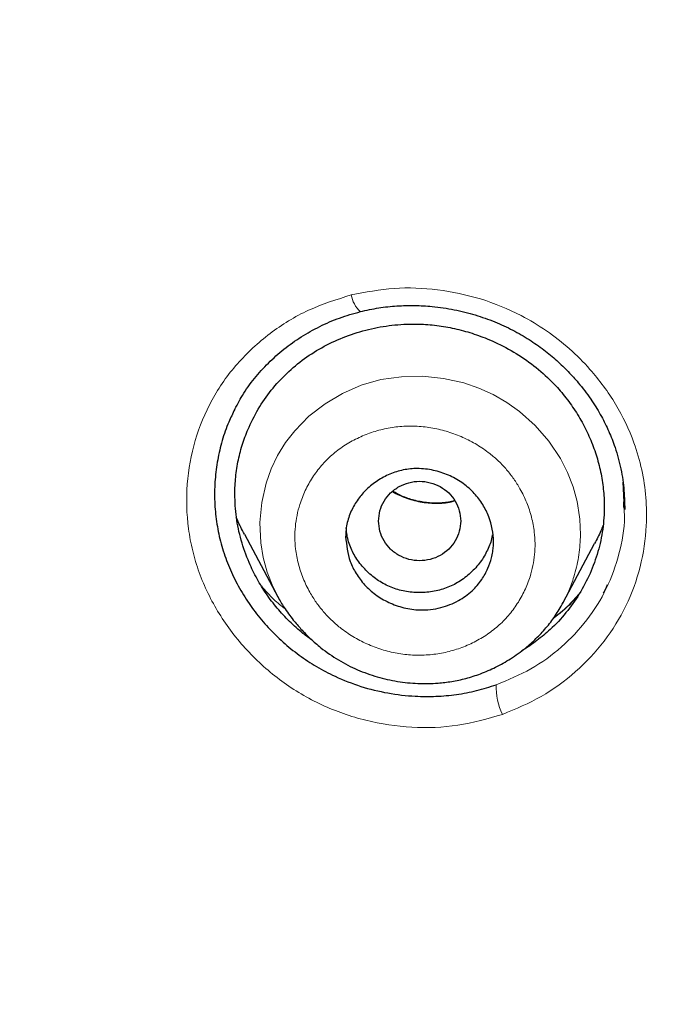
# Model space of a CAD drawing. Header units: millimetres. Extents: x 8 to 830, y 12 to 2106.
# Tile 163 of 256: x 431 to 439, y 1788 to 1800. Entities that reach past the tile are written whole.
import ezdxf

# ---------------------------------------------------------------- set-up
doc = ezdxf.new("R2010")
doc.units = ezdxf.units.MM

msp = doc.modelspace()

# ---------------------------------------------------------------- linework, layer by layer
at = {"color": 8, "linetype": 'Continuous', "lineweight": 0}
for p, q in [((438.416, 1794.403), (438.405, 1794.642)), ((438.416, 1794.403), (438.405, 1794.642)), ((434.215, 1793.234), (434.209, 1793.246))]:
    msp.add_line(p, q, dxfattribs=at)
at = {"color": 7, "linetype": 'Continuous', "lineweight": 30}
for p, q in [((438.419, 1794.336), (438.416, 1794.403)), ((438.419, 1794.336), (438.416, 1794.403)), ((438.427, 1794.335), (438.427, 1794.345)), ((438.427, 1794.335), (438.427, 1794.345)), ((433.8, 1794.008), (434.207, 1793.245)), ((437.68, 1793.177), (438.062, 1793.895)), ((434.209, 1793.246), (434.206, 1793.253)), ((434.132, 1793.193), (434.132, 1793.193)), ((434.132, 1793.193), (434.132, 1793.193)), ((437.679, 1793.178), (437.676, 1793.171)), ((437.76, 1793.113), (437.76, 1793.113)), ((437.76, 1793.113), (437.76, 1793.113))]:
    msp.add_line(p, q, dxfattribs=at)
at = {"color": 8, "linetype": 'Continuous', "lineweight": 0, "flags": 128}
msp.add_lwpolyline([(434.206, 1793.253), (434.145, 1793.372), (434.078, 1793.545), (434.029, 1793.723), (434, 1793.905), (433.989, 1794.15), (434.011, 1794.393), (434.065, 1794.63), (434.126, 1794.802), (434.205, 1794.967), (434.301, 1795.123), (434.414, 1795.267), (434.586, 1795.442), (434.781, 1795.594), (434.994, 1795.721), (435.222, 1795.82), (435.462, 1795.888), (435.711, 1795.924), (435.966, 1795.929), (436.221, 1795.903), (436.472, 1795.847), (436.654, 1795.785), (436.828, 1795.706), (436.993, 1795.611), (437.149, 1795.5), (437.339, 1795.33), (437.505, 1795.138), (437.645, 1794.927), (437.732, 1794.759), (437.8, 1794.584), (437.849, 1794.404), (437.878, 1794.22), (437.878, 1794.22)], dxfattribs=at)
at = {"color": 8, "linetype": 'Continuous', "lineweight": 0}
for centre, radius, start, end in [((435.443, 1796.972), 0.346, 188.8304, 227.8264), ((437.574, 1792.139), 0.71, 176.9409, 206.9853)]:
    msp.add_arc(centre, radius, start, end, dxfattribs=at)
at = {"color": 7, "linetype": 'Continuous', "lineweight": 30}
for points, knots in [([(510.735, 1777.283), (511.196, 1778.511), (512.114, 1780.956), (513.098, 1784.726), (513.872, 1788.507), (514.456, 1792.3), (514.943, 1796.485), (515.298, 1801.065), (515.507, 1806.03), (515.602, 1811.577), (515.593, 1817.706), (515.581, 1824.436), (515.477, 1831.185), (515.158, 1837.963), (514.614, 1843.619), (513.944, 1848.142), (513.279, 1851.54), (512.399, 1854.924), (511.244, 1858.268), (509.826, 1861.345), (508.149, 1864.109), (506.256, 1866.524), (504.046, 1868.669), (501.607, 1870.523), (499.025, 1872.121), (495.903, 1873.724), (492.217, 1875.246), (487.967, 1876.614), (483.651, 1877.697), (479.286, 1878.524), (474.885, 1879.093), (470.474, 1879.417), (466.081, 1879.544), (461.71, 1879.555), (457.339, 1879.543), (452.947, 1879.415), (448.536, 1879.093), (444.134, 1878.525), (439.769, 1877.697), (435.453, 1876.616), (431.203, 1875.245), (427.517, 1873.725), (424.396, 1872.122), (421.813, 1870.525), (419.375, 1868.669), (417.164, 1866.525), (415.271, 1864.109), (413.594, 1861.345), (412.176, 1858.269), (411.021, 1854.924), (410.141, 1851.54), (409.476, 1848.142), (408.806, 1843.619), (408.262, 1837.963), (407.943, 1831.185), (407.839, 1824.437), (407.828, 1817.706), (407.817, 1811.126), (407.941, 1804.673), (408.288, 1798.348), (408.866, 1792.889), (409.585, 1788.305), (410.354, 1784.591), (411.329, 1780.89), (412.232, 1778.489), (412.686, 1777.283)], [0, 0, 0, 0, 0.01422, 0.028301, 0.042283, 0.056188, 0.070046, 0.088148, 0.106186, 0.124159, 0.148558, 0.172923, 0.197399, 0.221993, 0.24671, 0.259145, 0.27167, 0.284302, 0.297067, 0.309991, 0.320883, 0.3319, 0.342924, 0.353811, 0.364567, 0.375221, 0.391058, 0.40678, 0.422432, 0.438055, 0.453668, 0.469227, 0.484683, 0.500001, 0.515318, 0.530774, 0.546334, 0.561944, 0.577571, 0.59322, 0.608942, 0.624779, 0.635434, 0.646191, 0.657076, 0.668103, 0.679114, 0.690014, 0.702933, 0.7157, 0.728331, 0.740856, 0.753291, 0.778008, 0.802602, 0.827078, 0.851444, 0.875842, 0.898728, 0.921719, 0.944802, 0.958463, 0.9722, 0.986034, 1, 1, 1, 1]), ([(510.735, 1777.283), (511.196, 1778.511), (512.114, 1780.956), (513.098, 1784.726), (513.872, 1788.507), (514.456, 1792.3), (514.943, 1796.485), (515.298, 1801.065), (515.507, 1806.03), (515.602, 1811.577), (515.593, 1817.706), (515.581, 1824.436), (515.477, 1831.185), (515.158, 1837.963), (514.614, 1843.619), (513.944, 1848.142), (513.279, 1851.54), (512.399, 1854.924), (511.244, 1858.268), (509.826, 1861.345), (508.149, 1864.109), (506.256, 1866.524), (504.046, 1868.669), (501.607, 1870.523), (499.025, 1872.121), (495.903, 1873.724), (492.217, 1875.246), (487.967, 1876.614), (483.651, 1877.697), (479.286, 1878.524), (474.885, 1879.093), (470.474, 1879.417), (466.081, 1879.544), (461.71, 1879.555), (457.339, 1879.543), (452.947, 1879.415), (448.536, 1879.093), (444.134, 1878.525), (439.769, 1877.697), (435.453, 1876.616), (431.203, 1875.245), (427.517, 1873.725), (424.396, 1872.122), (421.813, 1870.525), (419.375, 1868.669), (417.164, 1866.525), (415.271, 1864.109), (413.594, 1861.345), (412.176, 1858.269), (411.021, 1854.924), (410.141, 1851.54), (409.476, 1848.142), (408.806, 1843.619), (408.262, 1837.963), (407.943, 1831.185), (407.839, 1824.437), (407.828, 1817.706), (407.817, 1811.126), (407.941, 1804.673), (408.288, 1798.348), (408.866, 1792.889), (409.585, 1788.305), (410.354, 1784.591), (411.329, 1780.89), (412.232, 1778.489), (412.686, 1777.283)], [0, 0, 0, 0, 0.01422, 0.028301, 0.042283, 0.056188, 0.070046, 0.088148, 0.106186, 0.124159, 0.148558, 0.172923, 0.197399, 0.221993, 0.24671, 0.259145, 0.27167, 0.284302, 0.297067, 0.309991, 0.320883, 0.3319, 0.342924, 0.353811, 0.364567, 0.375221, 0.391058, 0.40678, 0.422432, 0.438055, 0.453668, 0.469227, 0.484683, 0.500001, 0.515318, 0.530774, 0.546334, 0.561944, 0.577571, 0.59322, 0.608942, 0.624779, 0.635434, 0.646191, 0.657076, 0.668103, 0.679114, 0.690014, 0.702933, 0.7157, 0.728331, 0.740856, 0.753291, 0.778008, 0.802602, 0.827078, 0.851444, 0.875842, 0.898728, 0.921719, 0.944802, 0.958463, 0.9722, 0.986034, 1, 1, 1, 1]), ([(509.342, 1777.405), (509.718, 1778.392), (510.47, 1780.366), (511.332, 1783.407), (512.046, 1786.476), (512.617, 1789.571), (513.077, 1792.68), (513.51, 1796.392), (513.859, 1800.711), (514.082, 1805.632), (514.182, 1810.777), (514.188, 1816.142), (514.173, 1821.731), (514.115, 1827.323), (513.942, 1832.92), (513.588, 1838.517), (513.084, 1843.169), (512.519, 1846.875), (511.991, 1849.641), (511.334, 1852.386), (510.519, 1855.094), (509.512, 1857.746), (508.383, 1860.098), (507.165, 1862.141), (505.916, 1863.888), (504.502, 1865.514), (502.758, 1867.162), (500.656, 1868.771), (498.205, 1870.302), (495.467, 1871.725), (492.454, 1873.021), (489.178, 1874.177), (485.839, 1875.143), (482.453, 1875.939), (478.747, 1876.63), (474.722, 1877.159), (470.387, 1877.487), (466.047, 1877.618), (461.711, 1877.632), (457.374, 1877.617), (453.033, 1877.484), (448.697, 1877.159), (444.672, 1876.63), (440.967, 1875.94), (437.582, 1875.144), (434.243, 1874.177), (430.966, 1873.02), (427.952, 1871.725), (425.215, 1870.302), (422.765, 1868.771), (420.664, 1867.161), (418.919, 1865.515), (417.506, 1863.888), (416.255, 1862.141), (415.039, 1860.097), (413.909, 1857.746), (412.902, 1855.094), (412.087, 1852.386), (411.43, 1849.642), (410.902, 1846.875), (410.337, 1843.17), (409.833, 1838.517), (409.479, 1832.921), (409.306, 1827.324), (409.248, 1821.731), (409.233, 1816.142), (409.239, 1810.852), (409.333, 1805.856), (409.537, 1801.159), (409.896, 1796.466), (410.376, 1792.367), (410.925, 1788.863), (411.488, 1785.949), (412.182, 1783.059), (413.011, 1780.196), (413.722, 1778.336), (414.078, 1777.405)], [0, 0, 0, 0, 0.011709, 0.0234, 0.035079, 0.046745, 0.058401, 0.070053, 0.08835, 0.106637, 0.124908, 0.145647, 0.166375, 0.187119, 0.207887, 0.228673, 0.249479, 0.259892, 0.270315, 0.28075, 0.291198, 0.301658, 0.31213, 0.319994, 0.327864, 0.335737, 0.343609, 0.354092, 0.364563, 0.37502, 0.38755, 0.400066, 0.41258, 0.425091, 0.437599, 0.45323, 0.468841, 0.484431, 0.499999, 0.515569, 0.531166, 0.546782, 0.562408, 0.574915, 0.587424, 0.599934, 0.612454, 0.624987, 0.635443, 0.645912, 0.656393, 0.664263, 0.672136, 0.680006, 0.687871, 0.698343, 0.708803, 0.71925, 0.729685, 0.740108, 0.750521, 0.771326, 0.792113, 0.81288, 0.833624, 0.854353, 0.875091, 0.892532, 0.909986, 0.927451, 0.944927, 0.955919, 0.966921, 0.977933, 0.988958, 1, 1, 1, 1]), ([(509.342, 1777.405), (509.718, 1778.392), (510.47, 1780.366), (511.332, 1783.407), (512.046, 1786.476), (512.617, 1789.571), (513.077, 1792.68), (513.51, 1796.392), (513.859, 1800.711), (514.082, 1805.632), (514.182, 1810.777), (514.188, 1816.142), (514.173, 1821.731), (514.115, 1827.323), (513.942, 1832.92), (513.588, 1838.517), (513.084, 1843.169), (512.519, 1846.875), (511.991, 1849.641), (511.334, 1852.386), (510.519, 1855.094), (509.512, 1857.746), (508.383, 1860.098), (507.165, 1862.141), (505.916, 1863.888), (504.502, 1865.514), (502.758, 1867.162), (500.656, 1868.771), (498.205, 1870.302), (495.467, 1871.725), (492.454, 1873.021), (489.178, 1874.177), (485.839, 1875.143), (482.453, 1875.939), (478.747, 1876.63), (474.722, 1877.159), (470.387, 1877.487), (466.047, 1877.618), (461.711, 1877.632), (457.374, 1877.617), (453.033, 1877.484), (448.697, 1877.159), (444.672, 1876.63), (440.967, 1875.94), (437.582, 1875.144), (434.243, 1874.177), (430.966, 1873.02), (427.952, 1871.725), (425.215, 1870.302), (422.765, 1868.771), (420.664, 1867.161), (418.919, 1865.515), (417.506, 1863.888), (416.255, 1862.141), (415.039, 1860.097), (413.909, 1857.746), (412.902, 1855.094), (412.087, 1852.386), (411.43, 1849.642), (410.902, 1846.875), (410.337, 1843.17), (409.833, 1838.517), (409.479, 1832.921), (409.306, 1827.324), (409.248, 1821.731), (409.233, 1816.142), (409.239, 1810.852), (409.333, 1805.856), (409.537, 1801.159), (409.896, 1796.466), (410.376, 1792.367), (410.925, 1788.863), (411.488, 1785.949), (412.182, 1783.059), (413.011, 1780.196), (413.722, 1778.336), (414.078, 1777.405)], [0, 0, 0, 0, 0.011709, 0.0234, 0.035079, 0.046745, 0.058401, 0.070053, 0.08835, 0.106637, 0.124908, 0.145647, 0.166375, 0.187119, 0.207887, 0.228673, 0.249479, 0.259892, 0.270315, 0.28075, 0.291198, 0.301658, 0.31213, 0.319994, 0.327864, 0.335737, 0.343609, 0.354092, 0.364563, 0.37502, 0.38755, 0.400066, 0.41258, 0.425091, 0.437599, 0.45323, 0.468841, 0.484431, 0.499999, 0.515569, 0.531166, 0.546782, 0.562408, 0.574915, 0.587424, 0.599934, 0.612454, 0.624987, 0.635443, 0.645912, 0.656393, 0.664263, 0.672136, 0.680006, 0.687871, 0.698343, 0.708803, 0.71925, 0.729685, 0.740108, 0.750521, 0.771326, 0.792113, 0.81288, 0.833624, 0.854353, 0.875091, 0.892532, 0.909986, 0.927451, 0.944927, 0.955919, 0.966921, 0.977933, 0.988958, 1, 1, 1, 1]), ([(461.71, 1876.725), (459.784, 1876.719), (455.935, 1876.707), (450.167, 1876.421), (444.906, 1875.774), (440.169, 1874.856), (435.962, 1873.771), (431.845, 1872.41), (428.301, 1870.9), (425.325, 1869.325), (422.897, 1867.771), (420.637, 1865.993), (418.61, 1863.96), (416.866, 1861.693), (415.304, 1859.086), (413.966, 1856.162), (412.868, 1852.965), (412.03, 1849.723), (411.394, 1846.461), (410.755, 1842.089), (410.234, 1836.589), (409.939, 1829.959), (409.858, 1823.313), (409.862, 1816.661), (409.876, 1810.844), (409.989, 1805.861), (410.175, 1801.713), (410.481, 1797.567), (410.938, 1793.43), (411.563, 1789.313), (412.42, 1785.241), (413.517, 1781.214), (414.571, 1778.631), (415.1, 1777.336)], [0, 0, 0, 0, 0.041855, 0.08362, 0.125415, 0.156959, 0.188537, 0.219976, 0.251431, 0.272568, 0.293656, 0.314639, 0.33578, 0.356911, 0.377922, 0.403277, 0.42848, 0.45338, 0.478142, 0.502858, 0.552306, 0.601886, 0.651609, 0.701376, 0.751127, 0.782208, 0.813287, 0.844384, 0.875537, 0.906709, 0.937788, 0.968814, 1, 1, 1, 1]), ([(461.71, 1876.622), (459.773, 1876.616), (455.903, 1876.604), (450.104, 1876.313), (444.815, 1875.656), (440.054, 1874.726), (435.827, 1873.625), (431.692, 1872.245), (428.137, 1870.71), (425.155, 1869.108), (422.728, 1867.526), (420.475, 1865.714), (418.469, 1863.641), (416.75, 1861.337), (415.217, 1858.695), (413.911, 1855.743), (412.846, 1852.527), (412.036, 1849.278), (411.423, 1846.017), (410.808, 1841.657), (410.309, 1836.18), (410.03, 1829.586), (409.958, 1822.982), (409.961, 1816.372), (409.978, 1810.591), (410.096, 1805.639), (410.286, 1801.52), (410.596, 1797.409), (411.054, 1793.307), (411.681, 1789.219), (412.539, 1785.169), (413.635, 1781.17), (414.685, 1778.609), (415.209, 1777.329)], [0, 0, 0, 0, 0.042133, 0.084172, 0.12624, 0.157991, 0.189772, 0.221412, 0.253078, 0.274358, 0.295572, 0.316692, 0.337987, 0.359238, 0.380387, 0.405921, 0.431187, 0.456106, 0.480854, 0.505526, 0.554819, 0.604169, 0.653612, 0.70311, 0.752631, 0.783561, 0.81446, 0.845339, 0.876228, 0.907207, 0.938215, 0.96912, 1, 1, 1, 1]), ([(433.673, 1795.506), (433.706, 1795.57), (433.777, 1795.709), (433.919, 1795.904), (434.088, 1796.092), (434.279, 1796.262), (434.489, 1796.411), (434.715, 1796.538), (434.956, 1796.643), (435.126, 1796.691), (435.211, 1796.715)], [0, 0, 0, 0, 0.108427, 0.235099, 0.361825, 0.488764, 0.615999, 0.743575, 0.871542, 1, 1, 1, 1]), ([(433.673, 1795.506), (433.706, 1795.57), (433.777, 1795.709), (433.919, 1795.904), (434.088, 1796.092), (434.279, 1796.262), (434.489, 1796.411), (434.715, 1796.538), (434.956, 1796.643), (435.126, 1796.691), (435.211, 1796.715)], [0, 0, 0, 0, 0.108427, 0.235099, 0.361825, 0.488764, 0.615999, 0.743575, 0.871542, 1, 1, 1, 1]), ([(435.211, 1796.715), (435.285, 1796.732), (435.431, 1796.764), (435.654, 1796.787), (435.871, 1796.793), (436.105, 1796.779), (436.351, 1796.743), (436.607, 1796.679), (436.845, 1796.595), (437.064, 1796.494), (437.264, 1796.379), (437.442, 1796.254), (437.601, 1796.123), (437.74, 1795.989), (437.88, 1795.835), (438.012, 1795.661), (438.131, 1795.469), (438.227, 1795.282), (438.311, 1795.072), (438.379, 1794.834), (438.422, 1794.571), (438.426, 1794.396), (438.428, 1794.308)], [0, 0, 0, 0, 0.049562, 0.097637, 0.144286, 0.189546, 0.247767, 0.303621, 0.357164, 0.408457, 0.457335, 0.503647, 0.54746, 0.588807, 0.627707, 0.681475, 0.729787, 0.774472, 0.819248, 0.879176, 0.939402, 1, 1, 1, 1]), ([(435.211, 1796.715), (435.285, 1796.732), (435.431, 1796.764), (435.654, 1796.787), (435.871, 1796.793), (436.105, 1796.779), (436.351, 1796.743), (436.607, 1796.679), (436.845, 1796.595), (437.064, 1796.494), (437.264, 1796.379), (437.442, 1796.254), (437.601, 1796.123), (437.74, 1795.989), (437.88, 1795.835), (438.012, 1795.661), (438.131, 1795.469), (438.227, 1795.282), (438.311, 1795.072), (438.379, 1794.834), (438.422, 1794.571), (438.426, 1794.396), (438.428, 1794.308)], [0, 0, 0, 0, 0.049562, 0.097637, 0.144286, 0.189546, 0.247767, 0.303621, 0.357164, 0.408457, 0.457335, 0.503647, 0.54746, 0.588807, 0.627707, 0.681475, 0.729787, 0.774472, 0.819248, 0.879176, 0.939402, 1, 1, 1, 1]), ([(433.683, 1794.495), (433.685, 1794.564), (433.69, 1794.705), (433.724, 1794.913), (433.778, 1795.116), (433.862, 1795.334), (433.981, 1795.562), (434.144, 1795.79), (434.337, 1795.993), (434.557, 1796.169), (434.801, 1796.316), (435.066, 1796.431), (435.344, 1796.513), (435.631, 1796.559), (435.899, 1796.568), (436.141, 1796.55), (436.358, 1796.512), (436.573, 1796.454), (436.804, 1796.368), (437.049, 1796.247), (437.295, 1796.085), (437.5, 1795.91), (437.665, 1795.731), (437.797, 1795.557), (437.912, 1795.371), (438.007, 1795.177), (438.083, 1794.975), (438.138, 1794.768), (438.171, 1794.558), (438.184, 1794.324), (438.166, 1794.067), (438.108, 1793.793), (438.011, 1793.529), (437.881, 1793.279), (437.718, 1793.05), (437.542, 1792.862), (437.361, 1792.713), (437.242, 1792.628), (437.176, 1792.592), (437.172, 1792.59)], [0, 0, 0, 0, 0.0236292, 0.0475781, 0.0713452, 0.0951031, 0.1271567, 0.1586806, 0.1902195, 0.221814, 0.2533482, 0.2853453, 0.3173174, 0.3488425, 0.3804435, 0.4041133, 0.4277064, 0.4514531, 0.4755803, 0.5072407, 0.5390714, 0.570645, 0.5942604, 0.6182001, 0.6420093, 0.6657534, 0.6895949, 0.7134039, 0.737256, 0.7608945, 0.7924896, 0.8240201, 0.8560362, 0.8879943, 0.9195208, 0.9511627, 0.9748141, 0.9984015, 1, 1, 1, 1]), ([(433.683, 1794.495), (433.685, 1794.564), (433.69, 1794.705), (433.724, 1794.913), (433.778, 1795.116), (433.862, 1795.334), (433.981, 1795.562), (434.144, 1795.79), (434.337, 1795.993), (434.557, 1796.169), (434.801, 1796.316), (435.066, 1796.431), (435.344, 1796.513), (435.631, 1796.559), (435.899, 1796.568), (436.141, 1796.55), (436.358, 1796.512), (436.573, 1796.454), (436.804, 1796.368), (437.049, 1796.247), (437.295, 1796.085), (437.5, 1795.91), (437.665, 1795.731), (437.797, 1795.557), (437.912, 1795.371), (438.007, 1795.177), (438.083, 1794.975), (438.138, 1794.768), (438.171, 1794.558), (438.184, 1794.324), (438.166, 1794.067), (438.108, 1793.793), (438.011, 1793.529), (437.881, 1793.279), (437.718, 1793.05), (437.542, 1792.862), (437.361, 1792.713), (437.242, 1792.628), (437.176, 1792.592), (437.172, 1792.59)], [0, 0, 0, 0, 0.0236292, 0.0475781, 0.0713452, 0.0951031, 0.1271567, 0.1586806, 0.1902195, 0.221814, 0.2533482, 0.2853453, 0.3173174, 0.3488425, 0.3804435, 0.4041133, 0.4277064, 0.4514531, 0.4755803, 0.5072407, 0.5390714, 0.570645, 0.5942604, 0.6182001, 0.6420093, 0.6657534, 0.6895949, 0.7134039, 0.737256, 0.7608945, 0.7924896, 0.8240201, 0.8560362, 0.8879943, 0.9195208, 0.9511627, 0.9748141, 0.9984015, 1, 1, 1, 1]), ([(433.683, 1795.526), (433.658, 1795.475), (433.596, 1795.353), (433.527, 1795.147), (433.471, 1794.913), (433.44, 1794.674), (433.434, 1794.433), (433.453, 1794.191), (433.498, 1793.951), (433.568, 1793.715), (433.665, 1793.487), (433.785, 1793.269), (433.926, 1793.063), (434.088, 1792.871), (434.268, 1792.694), (434.464, 1792.535), (434.676, 1792.395), (434.926, 1792.264), (435.216, 1792.151), (435.545, 1792.07), (435.852, 1792.035), (436.132, 1792.033), (436.381, 1792.056), (436.628, 1792.101), (436.786, 1792.152), (436.865, 1792.177)], [0, 0, 0, 0, 0.030024, 0.072168, 0.114308, 0.156438, 0.198551, 0.240652, 0.282765, 0.324952, 0.367166, 0.40933, 0.451479, 0.493628, 0.53578, 0.577941, 0.620133, 0.662403, 0.718713, 0.774886, 0.831022, 0.873152, 0.915327, 0.957587, 1, 1, 1, 1]), ([(433.683, 1795.526), (433.658, 1795.475), (433.596, 1795.353), (433.527, 1795.147), (433.471, 1794.913), (433.44, 1794.674), (433.434, 1794.433), (433.453, 1794.191), (433.498, 1793.951), (433.568, 1793.715), (433.665, 1793.487), (433.785, 1793.269), (433.926, 1793.063), (434.088, 1792.871), (434.268, 1792.694), (434.464, 1792.535), (434.676, 1792.395), (434.926, 1792.264), (435.216, 1792.151), (435.545, 1792.07), (435.852, 1792.035), (436.132, 1792.033), (436.381, 1792.056), (436.628, 1792.101), (436.786, 1792.152), (436.865, 1792.177)], [0, 0, 0, 0, 0.030024, 0.072168, 0.114308, 0.156438, 0.198551, 0.240652, 0.282765, 0.324952, 0.367166, 0.40933, 0.451479, 0.493628, 0.53578, 0.577941, 0.620133, 0.662403, 0.718713, 0.774886, 0.831022, 0.873152, 0.915327, 0.957587, 1, 1, 1, 1]), ([(435.032, 1793.977), (435.033, 1794.006), (435.035, 1794.065), (435.056, 1794.178), (435.104, 1794.311), (435.19, 1794.451), (435.301, 1794.573), (435.434, 1794.674), (435.587, 1794.751), (435.754, 1794.799), (435.903, 1794.81), (436.027, 1794.799), (436.154, 1794.775), (436.305, 1794.723), (436.466, 1794.629), (436.6, 1794.51), (436.704, 1794.372), (436.8, 1794.178), (436.836, 1794.001), (436.831, 1793.859), (436.823, 1793.792), (436.805, 1793.701), (436.764, 1793.585), (436.688, 1793.448), (436.57, 1793.311), (436.402, 1793.19), (436.186, 1793.104), (435.988, 1793.081), (435.836, 1793.094), (435.708, 1793.119), (435.556, 1793.173), (435.394, 1793.268), (435.26, 1793.389), (435.157, 1793.527), (435.059, 1793.72), (435.043, 1793.875), (435.032, 1793.977)], [0, 0, 0, 0, 0.016405, 0.032462, 0.064076, 0.094663, 0.124487, 0.155638, 0.186793, 0.217918, 0.248983, 0.266542, 0.283947, 0.317738, 0.350512, 0.382296, 0.41294, 0.442758, 0.499054, 0.50973, 0.522249, 0.536709, 0.561826, 0.591093, 0.624418, 0.662024, 0.703728, 0.749476, 0.767367, 0.78485, 0.81908, 0.852001, 0.883874, 0.914549, 0.944134, 1, 1, 1, 1]), ([(435.432, 1794.168), (435.436, 1794.126), (435.443, 1794.042), (435.495, 1793.924), (435.574, 1793.823), (435.68, 1793.746), (435.801, 1793.697), (435.932, 1793.68), (436.063, 1793.697), (436.185, 1793.746), (436.29, 1793.823), (436.37, 1793.924), (436.42, 1794.042), (436.438, 1794.168), (436.42, 1794.295), (436.37, 1794.412), (436.29, 1794.514), (436.185, 1794.591), (436.063, 1794.64), (435.932, 1794.657), (435.801, 1794.64), (435.68, 1794.591), (435.574, 1794.514), (435.495, 1794.412), (435.443, 1794.295), (435.436, 1794.21), (435.432, 1794.168)], [0, 0, 0, 0, 0.041659, 0.083341, 0.125, 0.166659, 0.208341, 0.25, 0.291659, 0.333341, 0.375, 0.416659, 0.458341, 0.5, 0.541659, 0.583341, 0.625, 0.666659, 0.708341, 0.75, 0.791659, 0.833341, 0.875, 0.916659, 0.958341, 1, 1, 1, 1]), ([(436.36, 1794.416), (436.347, 1794.412), (436.285, 1794.394), (436.169, 1794.384), (436.015, 1794.388), (435.863, 1794.418), (435.724, 1794.464), (435.642, 1794.509), (435.605, 1794.53)], [0, 0, 0, 0, 0.0538557, 0.2499643, 0.4478569, 0.6444729, 0.840293, 1, 1, 1, 1]), ([(434.627, 1792.718), (434.588, 1792.745), (434.49, 1792.815), (434.346, 1792.946), (434.197, 1793.106), (434.065, 1793.28), (433.951, 1793.465), (433.845, 1793.683), (433.756, 1793.933), (433.694, 1794.213), (433.687, 1794.401), (433.683, 1794.495)], [0, 0, 0, 0, 0.06699, 0.169884, 0.273493, 0.376414, 0.479674, 0.584297, 0.724253, 0.861983, 1, 1, 1, 1]), ([(434.627, 1792.718), (434.588, 1792.745), (434.49, 1792.815), (434.346, 1792.946), (434.197, 1793.106), (434.065, 1793.28), (433.951, 1793.465), (433.845, 1793.683), (433.756, 1793.933), (433.694, 1794.213), (433.687, 1794.401), (433.683, 1794.495)], [0, 0, 0, 0, 0.06699, 0.169884, 0.273493, 0.376414, 0.479674, 0.584297, 0.724253, 0.861983, 1, 1, 1, 1]), ([(433.801, 1794.008), (433.77, 1794.066), (433.733, 1794.134), (433.707, 1794.206), (433.702, 1794.217)], [0, 0, 0, 0, 0.8389203, 1, 1, 1, 1]), ([(436.816, 1794.001), (436.816, 1793.999), (436.811, 1793.941), (436.769, 1793.832), (436.688, 1793.682), (436.571, 1793.55), (436.434, 1793.438), (436.279, 1793.357), (436.11, 1793.309), (435.931, 1793.294), (435.753, 1793.309), (435.583, 1793.358), (435.428, 1793.439), (435.292, 1793.551), (435.176, 1793.683), (435.093, 1793.833), (435.048, 1793.969), (435.042, 1794.055), (435.04, 1794.084)], [0, 0, 0, 0, 0.002756, 0.070259, 0.137787, 0.208154, 0.278476, 0.345919, 0.413288, 0.483398, 0.553811, 0.621308, 0.688682, 0.758742, 0.829097, 0.8966, 0.964043, 1, 1, 1, 1]), ([(438.163, 1794.116), (438.154, 1794.093), (438.127, 1794.017), (438.088, 1793.945), (438.061, 1793.895)], [0, 0, 0, 0, 0.301734, 1, 1, 1, 1]), ([(438.167, 1793.295), (438.18, 1793.314), (438.202, 1793.346), (438.214, 1793.382), (438.219, 1793.397)], [0, 0, 0, 0, 0.603851, 1, 1, 1, 1]), ([(438.167, 1793.295), (438.18, 1793.314), (438.202, 1793.346), (438.214, 1793.382), (438.219, 1793.397)], [0, 0, 0, 0, 0.603851, 1, 1, 1, 1]), ([(434.206, 1793.249), (434.231, 1793.205), (434.288, 1793.106), (434.384, 1792.975), (434.491, 1792.85), (434.602, 1792.736), (434.751, 1792.607), (434.941, 1792.474), (435.172, 1792.356), (435.414, 1792.27), (435.661, 1792.214), (435.91, 1792.189), (436.131, 1792.193), (436.326, 1792.216), (436.5, 1792.253), (436.679, 1792.31), (436.862, 1792.39), (437.045, 1792.493), (437.209, 1792.611), (437.351, 1792.738), (437.473, 1792.868), (437.586, 1793.014), (437.648, 1793.121), (437.679, 1793.176)], [0, 0, 0, 0, 0.035532, 0.080208, 0.114239, 0.151747, 0.192443, 0.253817, 0.314555, 0.374606, 0.433994, 0.492685, 0.550618, 0.590161, 0.632102, 0.676609, 0.723896, 0.773973, 0.826771, 0.868086, 0.910777, 0.954767, 1, 1, 1, 1]), ([(437.881, 1793.293), (437.855, 1793.261), (437.767, 1793.157), (437.655, 1793.054), (437.566, 1792.988), (437.555, 1792.981)], [0, 0, 0, 0, 0.278346, 0.916463, 1, 1, 1, 1]), ([(437.881, 1793.293), (437.855, 1793.261), (437.767, 1793.157), (437.655, 1793.054), (437.566, 1792.988), (437.555, 1792.981)], [0, 0, 0, 0, 0.278346, 0.916463, 1, 1, 1, 1])]:
    msp.add_open_spline(points, degree=3, knots=knots, dxfattribs=at)
at = {"color": 8, "linetype": 'Continuous', "lineweight": 0}
for points, knots in [([(414.698, 1777.363), (414.225, 1778.522), (413.283, 1780.831), (412.261, 1784.414), (411.439, 1788.029), (410.814, 1791.683), (410.284, 1795.749), (409.884, 1800.234), (409.629, 1805.133), (409.493, 1810.65), (409.478, 1816.772), (409.475, 1823.494), (409.563, 1830.215), (409.877, 1836.934), (410.427, 1842.524), (411.106, 1846.98), (411.786, 1850.307), (412.674, 1853.585), (413.826, 1856.787), (415.22, 1859.697), (416.84, 1862.278), (418.635, 1864.516), (420.7, 1866.524), (422.996, 1868.281), (425.45, 1869.815), (428.451, 1871.372), (432.019, 1872.866), (436.141, 1874.209), (440.318, 1875.272), (445, 1876.168), (450.212, 1876.803), (455.95, 1877.088), (459.787, 1877.1), (461.71, 1877.106)], [0, 0, 0, 0, 0.027811, 0.055398, 0.082938, 0.110516, 0.138178, 0.174576, 0.211159, 0.247876, 0.297974, 0.34805, 0.398105, 0.448142, 0.498248, 0.523439, 0.548708, 0.573938, 0.599093, 0.624359, 0.645457, 0.666462, 0.68755, 0.708668, 0.729707, 0.750736, 0.78232, 0.813743, 0.844809, 0.875739, 0.916964, 0.958374, 1, 1, 1, 1]), ([(461.71, 1876.056), (460.287, 1876.052), (457.443, 1876.044), (453.183, 1875.919), (448.938, 1875.601), (444.998, 1875.087), (441.364, 1874.414), (438.035, 1873.629), (434.751, 1872.681), (431.534, 1871.547), (428.579, 1870.272), (425.894, 1868.872), (423.494, 1867.363), (421.261, 1865.638), (419.251, 1863.665), (417.517, 1861.447), (416.057, 1859.045), (414.855, 1856.514), (413.876, 1853.897), (413.089, 1851.223), (412.457, 1848.517), (411.956, 1845.793), (411.43, 1842.125), (410.969, 1837.501), (410.66, 1831.925), (410.527, 1826.343), (410.502, 1820.765), (410.502, 1815.225), (410.533, 1809.721), (410.68, 1804.249), (411.007, 1798.781), (411.504, 1794.045), (412.106, 1790.048), (412.736, 1786.79), (413.535, 1783.568), (414.51, 1780.377), (415.385, 1778.32), (415.824, 1777.288)], [0, 0, 0, 0, 0.031153, 0.062241, 0.093264, 0.124292, 0.149214, 0.174231, 0.199272, 0.224213, 0.249143, 0.270053, 0.290969, 0.311752, 0.332508, 0.353493, 0.374457, 0.395355, 0.4163, 0.437235, 0.458081, 0.478875, 0.499661, 0.541623, 0.583663, 0.625704, 0.667702, 0.709692, 0.750932, 0.792205, 0.833511, 0.874862, 0.899904, 0.924876, 0.94982, 0.974812, 1, 1, 1, 1]), ([(461.71, 1876.056), (460.287, 1876.052), (457.443, 1876.044), (453.183, 1875.919), (448.938, 1875.601), (444.998, 1875.087), (441.364, 1874.414), (438.035, 1873.629), (434.751, 1872.681), (431.534, 1871.547), (428.579, 1870.272), (425.894, 1868.872), (423.494, 1867.363), (421.261, 1865.638), (419.251, 1863.665), (417.517, 1861.447), (416.057, 1859.045), (414.855, 1856.514), (413.876, 1853.897), (413.089, 1851.223), (412.457, 1848.517), (411.956, 1845.793), (411.43, 1842.125), (410.969, 1837.501), (410.66, 1831.925), (410.527, 1826.343), (410.502, 1820.765), (410.502, 1815.225), (410.533, 1809.721), (410.68, 1804.249), (411.007, 1798.781), (411.504, 1794.045), (412.106, 1790.048), (412.736, 1786.79), (413.535, 1783.568), (414.51, 1780.377), (415.385, 1778.32), (415.824, 1777.288)], [0, 0, 0, 0, 0.031153, 0.062241, 0.093264, 0.124292, 0.149214, 0.174231, 0.199272, 0.224213, 0.249143, 0.270053, 0.290969, 0.311752, 0.332508, 0.353493, 0.374457, 0.395355, 0.4163, 0.437235, 0.458081, 0.478875, 0.499661, 0.541623, 0.583663, 0.625704, 0.667702, 0.709692, 0.750932, 0.792205, 0.833511, 0.874862, 0.899904, 0.924876, 0.94982, 0.974812, 1, 1, 1, 1]), ([(435.101, 1796.918), (435.274, 1796.951), (435.619, 1797.017), (436.153, 1796.994), (436.677, 1796.884), (437.121, 1796.703), (437.479, 1796.488), (437.76, 1796.268), (438.052, 1795.976), (438.33, 1795.598), (438.532, 1795.178), (438.643, 1794.793), (438.692, 1794.454), (438.698, 1794.057), (438.631, 1793.608), (438.459, 1793.13), (438.19, 1792.698), (437.839, 1792.326), (437.423, 1792.018), (437.102, 1791.884), (436.941, 1791.817)], [0, 0, 0, 0, 0.06268, 0.12512, 0.187556, 0.250194, 0.292041, 0.333793, 0.3755, 0.43793, 0.500262, 0.541844, 0.58348, 0.625177, 0.68769, 0.750084, 0.812416, 0.874875, 0.937429, 1, 1, 1, 1]), ([(435.101, 1796.918), (435.274, 1796.951), (435.619, 1797.017), (436.153, 1796.994), (436.677, 1796.884), (437.121, 1796.703), (437.479, 1796.488), (437.76, 1796.268), (438.052, 1795.976), (438.33, 1795.598), (438.532, 1795.178), (438.643, 1794.793), (438.692, 1794.454), (438.698, 1794.057), (438.631, 1793.608), (438.459, 1793.13), (438.19, 1792.698), (437.839, 1792.326), (437.423, 1792.018), (437.102, 1791.884), (436.941, 1791.817)], [0, 0, 0, 0, 0.06268, 0.12512, 0.187556, 0.250194, 0.292041, 0.333793, 0.3755, 0.43793, 0.500262, 0.541844, 0.58348, 0.625177, 0.68769, 0.750084, 0.812416, 0.874875, 0.937429, 1, 1, 1, 1]), ([(436.941, 1791.817), (436.762, 1791.766), (436.405, 1791.663), (435.837, 1791.646), (435.275, 1791.727), (434.825, 1791.885), (434.489, 1792.061), (434.173, 1792.27), (433.819, 1792.586), (433.477, 1793.035), (433.272, 1793.454), (433.166, 1793.806), (433.099, 1794.164), (433.087, 1794.619), (433.184, 1795.152), (433.355, 1795.568), (433.544, 1795.872), (433.767, 1796.154), (434.101, 1796.461), (434.57, 1796.752), (434.924, 1796.863), (435.101, 1796.918)], [0, 0, 0, 0, 0.062652, 0.125082, 0.18746, 0.249926, 0.281242, 0.312541, 0.375081, 0.43762, 0.500125, 0.531402, 0.562653, 0.625106, 0.687573, 0.749941, 0.781133, 0.812342, 0.874814, 0.937406, 1, 1, 1, 1]), ([(436.941, 1791.817), (436.762, 1791.766), (436.405, 1791.663), (435.837, 1791.646), (435.275, 1791.727), (434.825, 1791.885), (434.489, 1792.061), (434.173, 1792.27), (433.819, 1792.586), (433.477, 1793.035), (433.272, 1793.454), (433.166, 1793.806), (433.099, 1794.164), (433.087, 1794.619), (433.184, 1795.152), (433.355, 1795.568), (433.544, 1795.872), (433.767, 1796.154), (434.101, 1796.461), (434.57, 1796.752), (434.924, 1796.863), (435.101, 1796.918)], [0, 0, 0, 0, 0.062652, 0.125082, 0.18746, 0.249926, 0.281242, 0.312541, 0.375081, 0.43762, 0.500125, 0.531402, 0.562653, 0.625106, 0.687573, 0.749941, 0.781133, 0.812342, 0.874814, 0.937406, 1, 1, 1, 1]), ([(437.328, 1794.034), (437.318, 1794.094), (437.299, 1794.216), (437.239, 1794.393), (437.164, 1794.548), (437.08, 1794.682), (436.993, 1794.794), (436.895, 1794.897), (436.775, 1795.001), (436.631, 1795.101), (436.46, 1795.189), (436.28, 1795.257), (436.094, 1795.303), (435.904, 1795.325), (435.714, 1795.323), (435.527, 1795.297), (435.345, 1795.248), (435.172, 1795.177), (435.01, 1795.086), (434.863, 1794.974), (434.735, 1794.845), (434.626, 1794.7), (434.537, 1794.541), (434.477, 1794.385), (434.438, 1794.238), (434.418, 1794.103), (434.412, 1793.966), (434.422, 1793.814), (434.453, 1793.647), (434.512, 1793.47), (434.587, 1793.314), (434.671, 1793.18), (434.758, 1793.068), (434.856, 1792.964), (434.975, 1792.86), (435.119, 1792.761), (435.29, 1792.671), (435.47, 1792.603), (435.656, 1792.557), (435.846, 1792.535), (436.036, 1792.537), (436.224, 1792.563), (436.405, 1792.612), (436.578, 1792.683), (436.74, 1792.775), (436.887, 1792.886), (437.016, 1793.016), (437.125, 1793.162), (437.213, 1793.321), (437.274, 1793.477), (437.313, 1793.625), (437.333, 1793.76), (437.34, 1793.897), (437.332, 1793.988), (437.328, 1794.034)], [0, 0, 0, 0, 0.020817, 0.041588, 0.062672, 0.078406, 0.093955, 0.109478, 0.125137, 0.14583, 0.166759, 0.187594, 0.208379, 0.229262, 0.24997, 0.270724, 0.291662, 0.312446, 0.33355, 0.354254, 0.374922, 0.395769, 0.416488, 0.437431, 0.453214, 0.468786, 0.484306, 0.499936, 0.520726, 0.541694, 0.562558, 0.578388, 0.593972, 0.609471, 0.625044, 0.645816, 0.666526, 0.687523, 0.708423, 0.729111, 0.749951, 0.77065, 0.791574, 0.812404, 0.833204, 0.85409, 0.874795, 0.895557, 0.916498, 0.937284, 0.953233, 0.968895, 0.984429, 1, 1, 1, 1]), ([(436.362, 1794.413), (436.355, 1794.41), (436.289, 1794.388), (436.153, 1794.378), (435.963, 1794.387), (435.777, 1794.44), (435.655, 1794.489), (435.602, 1794.526), (435.601, 1794.527)], [0, 0, 0, 0, 0.029752, 0.271405, 0.512548, 0.754482, 0.997394, 1, 1, 1, 1]), ([(436.865, 1792.177), (437.009, 1792.236), (437.295, 1792.355), (437.666, 1792.627), (437.979, 1792.957), (438.219, 1793.342), (438.368, 1793.767), (438.434, 1794.105), (438.422, 1794.297), (438.419, 1794.336)], [0, 0, 0, 0, 0.160416, 0.320216, 0.479648, 0.63907, 0.798679, 0.958238, 1, 1, 1, 1]), ([(436.865, 1792.177), (437.009, 1792.236), (437.295, 1792.355), (437.666, 1792.627), (437.979, 1792.957), (438.219, 1793.342), (438.368, 1793.767), (438.434, 1794.105), (438.422, 1794.297), (438.419, 1794.336)], [0, 0, 0, 0, 0.160416, 0.320216, 0.479648, 0.63907, 0.798679, 0.958238, 1, 1, 1, 1]), ([(437.878, 1794.22), (437.884, 1794.138), (437.895, 1793.973), (437.87, 1793.727), (437.819, 1793.509), (437.754, 1793.325), (437.702, 1793.224), (437.679, 1793.178)], [0, 0, 0, 0, 0.228716, 0.457235, 0.68505, 0.855174, 1, 1, 1, 1]), ([(434.3, 1793.097), (434.251, 1793.135), (434.145, 1793.22), (434.056, 1793.323), (434.008, 1793.379)], [0, 0, 0, 0, 0.450912, 1, 1, 1, 1]), ([(434.3, 1793.097), (434.251, 1793.135), (434.145, 1793.22), (434.056, 1793.323), (434.008, 1793.379)], [0, 0, 0, 0, 0.450912, 1, 1, 1, 1]), ([(437.882, 1793.294), (437.833, 1793.237), (437.738, 1793.127), (437.622, 1793.038), (437.566, 1792.994)], [0, 0, 0, 0, 0.514081, 1, 1, 1, 1]), ([(437.882, 1793.294), (437.833, 1793.237), (437.738, 1793.127), (437.622, 1793.038), (437.566, 1792.994)], [0, 0, 0, 0, 0.514081, 1, 1, 1, 1])]:
    msp.add_open_spline(points, degree=3, knots=knots, dxfattribs=at)

doc.saveas('drawing.dxf')
